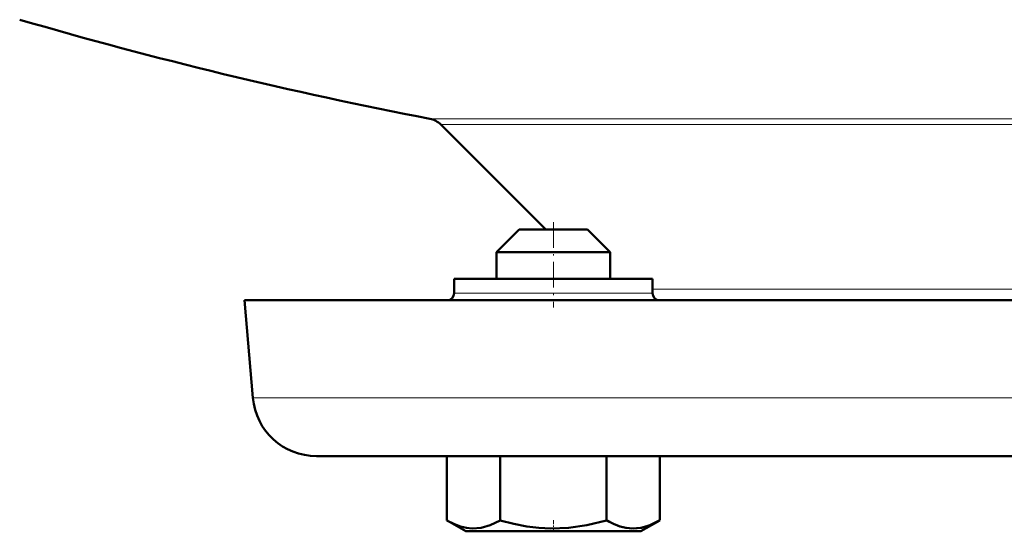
# Model space of a CAD drawing. Extents: x -1358 to 1757, y -1497 to 607.
# Tile 77 of 97: x 872 to 942, y -27 to 9. Entities that reach past the tile are written whole.
import ezdxf

# ---------------------------------------------------------------- set-up
doc = ezdxf.new("R2010")
doc.units = 0
doc.linetypes.add('DASHDOT', pattern=[18.5, 12, -3, 0.5, -3])

msp = doc.modelspace()

# ---------------------------------------------------------------- linework, layer by layer
at = {"color": 7, "lineweight": 18}
for p, q in [((901.086, 2.424), (961.754, 2.424)), ((901.862, 2.012), (1021.645, 2.012)), ((916.792, -9.589), (954.754, -9.589)), ((903.73, -9.88), (902.792, -9.88)), ((916.792, -9.88), (903.73, -9.88)), ((888.603, -17.272), (961.754, -17.272))]:
    msp.add_line(p, q, dxfattribs=at)
at = {"color": 7, "lineweight": 50}
for p, q in [((901.862, 2.012), (909.254, -5.38)), ((907.392, -5.38), (905.792, -6.98)), ((907.392, -5.38), (905.792, -6.98)), ((911.87, -5.38), (907.392, -5.38)), ((912.192, -5.38), (911.87, -5.38)), ((912.192, -5.38), (913.792, -6.98)), ((913.256, -6.98), (905.792, -6.98)), ((905.792, -8.88), (905.792, -6.98)), ((913.792, -6.98), (913.256, -6.98)), ((913.792, -8.88), (913.792, -6.98)), ((903.73, -8.88), (902.792, -8.88)), ((902.792, -8.88), (902.792, -9.88)), ((916.792, -8.88), (903.73, -8.88)), ((916.792, -8.88), (916.792, -9.88)), ((888, -10.38), (961.754, -10.38)), ((888, -10.38), (888.603, -17.272)), ((893.086, -21.38), (961.754, -21.38)), ((902.29, -21.38), (902.29, -25.914)), ((906.043, -21.38), (906.043, -25.916)), ((913.549, -21.38), (913.549, -25.914)), ((917.301, -21.38), (917.301, -25.909)), ((917.305, -21.38), (917.305, -25.907)), ((903.617, -26.68), (902.294, -25.916)), ((915.967, -26.68), (917.298, -25.912)), ((903.617, -26.68), (915.14, -26.68)), ((915.14, -26.68), (915.967, -26.68))]:
    msp.add_line(p, q, dxfattribs=at)
at = {"color": 7, "linetype": 'DASHDOT', "lineweight": 18, "ltscale": 0.150015}
msp.add_line((909.792, -4.88), (909.792, -10.88), dxfattribs=at)
at = {"color": 7, "linetype": 'DASHDOT', "lineweight": 18, "ltscale": 0.023112}
msp.add_line((909.792, -26.757), (909.792, -25.832), dxfattribs=at)
at = {"color": 7, "lineweight": 50}
for points in [[(902.29, -25.914), (902.77, -26.163), (903.236, -26.344), (903.659, -26.45), (904.076, -26.494), (904.705, -26.445), (905.347, -26.257), (906.043, -25.916)], [(906.043, -25.916), (907.002, -26.164), (907.932, -26.345), (908.778, -26.451), (909.613, -26.495), (910.872, -26.445), (912.156, -26.255), (913.549, -25.914)], [(913.549, -25.914), (914.028, -26.162), (914.493, -26.342), (914.916, -26.447), (915.421, -26.492)], [(913.552, -25.909), (914.032, -26.158), (914.497, -26.338), (914.921, -26.443), (915.339, -26.487), (915.969, -26.437), (916.612, -26.247), (917.257, -25.935)], [(915.421, -26.492), (916.008, -26.432), (916.606, -26.251), (917.301, -25.909)]]:
    msp.add_lwpolyline(points, dxfattribs=at)
for centre, radius, start, end in [((961.754, 316.62), 320, 253.7398, 259.07135), ((900.802, 0.951), 1.5, 45, 79.07135), ((902.292, -9.88), 0.5, 270, 360), ((917.292, -9.88), 0.5, 180.00001, 270), ((893.086, -16.88), 4.5, 184.99999, 270)]:
    msp.add_arc(centre, radius, start, end, dxfattribs=at)

doc.saveas('drawing.dxf')
